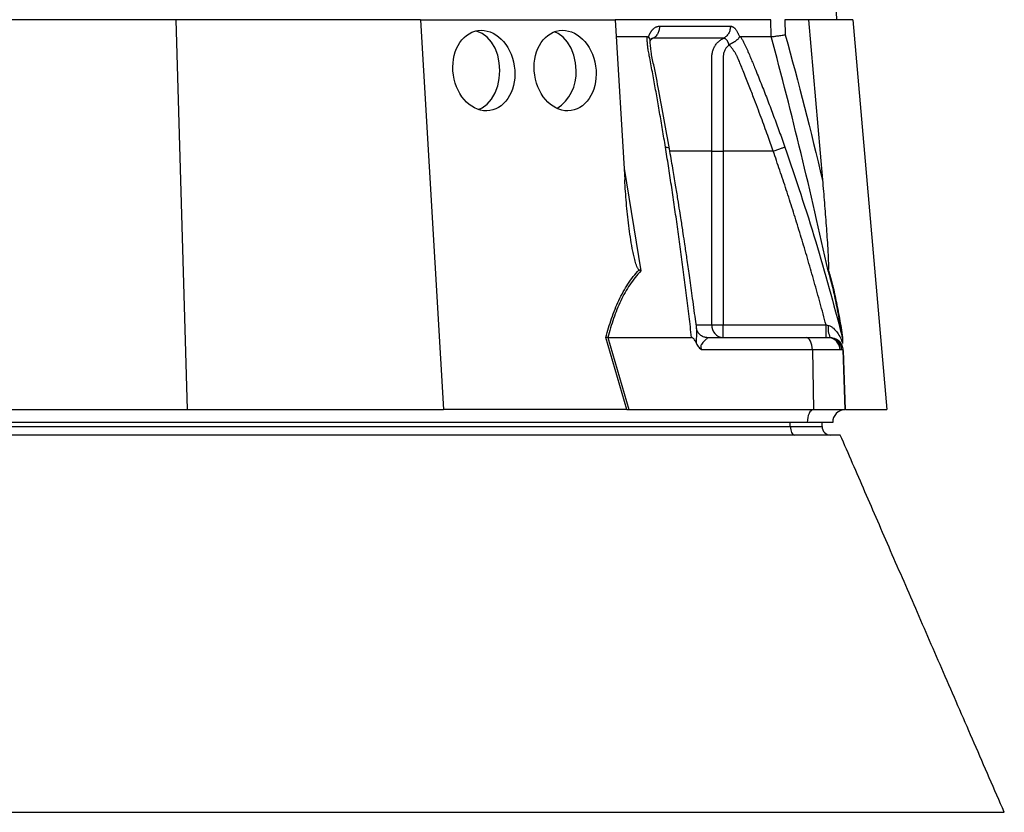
# Model space of a CAD drawing. Header units: millimetres. Extents: x 12 to 1902, y 13 to 2073.
# Tile 13 of 17: x 1502 to 1734, y 560 to 747. Entities that reach past the tile are written whole.
import ezdxf

# ---------------------------------------------------------------- set-up
doc = ezdxf.new("R2010")
doc.units = ezdxf.units.MM

msp = doc.modelspace()

# ---------------------------------------------------------------- linework, layer by layer
at = {"color": 7, "linetype": 'Continuous', "lineweight": 25}
for p, q in [((1695, 746.59), (1654.5, 1588.59)), ((1538.99, 746.59), (1482.59, 746.59)), ((1538.99, 746.59), (1541.62, 654.59)), ((1596.74, 746.59), (1538.99, 746.59)), ((1596.74, 746.59), (1602.15, 654.59)), ((1596.74, 746.59), (1642.67, 746.59)), ((1642.67, 746.59), (1644.9, 708.8)), ((1679.35, 746.59), (1642.67, 746.59)), ((1679.48, 742.59), (1679.35, 746.59)), ((1682.67, 746.59), (1682.79, 743.04)), ((1688.27, 746.59), (1682.67, 746.59)), ((1688.27, 746.59), (1691.58, 708.8)), ((1698.73, 746.59), (1688.27, 746.59)), ((1698.73, 746.59), (1706.78, 654.59)), ((1642.91, 742.59), (1650.2, 742.59)), ((1650.5, 742.46), (1650.54, 742.59)), ((1671.96, 742.59), (1672, 742.46)), ((1665.46, 674.59), (1665.46, 715.59)), ((1668.14, 715.59), (1668.14, 674.59)), ((1679.94, 715.59), (1668.14, 715.59)), ((1665.46, 674.59), (1668.14, 674.59)), ((1668.14, 671.59), (1668.14, 674.59)), ((1668.14, 674.59), (1692.41, 674.59)), ((1645.4, 654.59), (1640.47, 671.61)), ((1640.94, 671.59), (1645.87, 654.59)), ((1640.95, 671.59), (1660.69, 671.59)), ((1664.37, 671.59), (1687.69, 671.59)), ((1687.69, 671.59), (1692.86, 671.59)), ((1692.86, 671.59), (1693.21, 671.59)), ((1693.21, 671.59), (1693.39, 671.59)), ((1696.14, 672.15), (1696.29, 671.59)), ((1696.28, 671.56), (1696.2, 671.91)), ((1689.19, 668.7), (1663.16, 668.7)), ((1689.19, 668.7), (1689.44, 654.59)), ((1695.71, 668.7), (1689.19, 668.7)), ((1696.16, 668.7), (1695.71, 668.7)), ((1696.39, 668.7), (1696.16, 668.7)), ((1696.39, 668.7), (1696.89, 654.59)), ((1488.82, 654.59), (1541.62, 654.59)), ((1541.62, 654.59), (1602.15, 654.59)), ((1645.16, 654.59), (1602.15, 654.59)), ((1645.87, 654.59), (1689.44, 654.59)), ((1689.44, 654.59), (1696.89, 654.59)), ((1696.99, 654.59), (1706.78, 654.59)), ((1687.99, 651.59), (1442.99, 651.59)), ((1683.99, 650.59), (1683.99, 651.59)), ((1693.99, 651.59), (1687.99, 651.59)), ((1691.49, 650.59), (1691.49, 651.59)), ((1444.49, 650.59), (1683.99, 650.59)), ((1683.99, 650.59), (1691.49, 650.59))]:
    msp.add_line(p, q, dxfattribs=at)
at = {"color": 8, "linetype": 'Continuous', "lineweight": 25}
for p, q in [((1644.74, 711.47), (1648.71, 687.35)), ((1661.84, 674.59), (1665.46, 674.59)), ((1696.45, 668.53), (1696.94, 654.59))]:
    msp.add_line(p, q, dxfattribs=at)
at = {"color": 7, "linetype": 'Continuous', "lineweight": 25, "flags": 128}
for points in [[(1615.44, 734.59), (1615.31, 736.45), (1614.92, 738.23), (1614.29, 739.87), (1613.44, 741.31), (1612.41, 742.49), (1611.22, 743.37), (1609.94, 743.91), (1609.8, 743.95)], [(1633.43, 734.59), (1633.3, 736.45), (1632.91, 738.23), (1632.28, 739.87), (1631.43, 741.31), (1630.39, 742.49), (1629.21, 743.37), (1628.37, 743.76)], [(1610.36, 725.41), (1611.22, 725.81), (1612.41, 726.69), (1613.44, 727.87), (1614.29, 729.31), (1614.92, 730.96), (1615.31, 732.74), (1615.44, 734.59)], [(1689.19, 668.7), (1689.15, 669.27), (1689.06, 669.81), (1688.92, 670.31), (1688.73, 670.75), (1688.51, 671.11), (1688.25, 671.37), (1687.98, 671.54), (1687.69, 671.59)], [(1689.44, 654.59), (1689.15, 654.51), (1688.88, 654.33), (1688.63, 654.05), (1688.41, 653.68), (1688.23, 653.23), (1688.1, 652.72), (1688.02, 652.16), (1687.99, 651.59)], [(1683.99, 650.59), (1684.01, 650.2), (1684.07, 649.83), (1684.16, 649.48), (1684.28, 649.18), (1684.43, 648.93), (1684.61, 648.74), (1684.8, 648.63), (1684.99, 648.59)]]:
    msp.add_lwpolyline(points, dxfattribs=at)
at = {"color": 7, "linetype": 'Continuous', "lineweight": 25}
for centre, radius, start, end in [((1623.56, 733.97), 9.88, 302.8021, 3.631), ((1668.31, 674.44), 2.86, 177.0312, 266.6861), ((1697.89, 673.79), 5, 172.1759, 206.0599), ((1692.79, 668.67), 2.93, 0.5839, 88.6448), ((1693.19, 668.62), 2.97, 1.5174, 89.5528), ((1696.99, 651.59), 3, 92, 180), ((1696.99, 651.59), 3, 90, 91.0431), ((1693.49, 650.59), 2, 180, 270)]:
    msp.add_arc(centre, radius, start, end, dxfattribs=at)
for centre in [(1611.66, 734.59), (1630.84, 734.59)]:
    msp.add_ellipse(centre, major_axis=(-1.41, 9.44), ratio=0.760402, dxfattribs=at)
msp.add_ellipse((1646.49, 651.59), major_axis=(13.24, -0.32), ratio=0.225259, start_param=1.658536, end_param=1.676742, dxfattribs=at)
for points, knots in [([(1650.54, 742.59), (1650.57, 742.66), (1650.62, 742.79), (1650.7, 742.98), (1650.78, 743.17), (1650.86, 743.35), (1650.95, 743.51), (1651.05, 743.67), (1651.15, 743.83), (1651.25, 743.97), (1651.36, 744.11), (1651.47, 744.24), (1651.59, 744.36), (1651.71, 744.47), (1651.87, 744.61), (1652.07, 744.76), (1652.32, 744.89), (1652.58, 744.99), (1652.84, 745.05), (1653.02, 745.06), (1653.11, 745.06)], [0, 0, 0, 0, 0.044249, 0.088103, 0.131644, 0.174954, 0.21812, 0.261226, 0.304357, 0.347601, 0.391041, 0.434763, 0.478847, 0.523375, 0.568424, 0.654803, 0.740537, 0.826241, 0.912528, 1, 1, 1, 1]), ([(1653.11, 745.06), (1653.12, 744.78), (1653.09, 744.49), (1652.96, 743.9), (1652.86, 743.61), (1652.58, 743.09), (1652.41, 742.86), (1652.03, 742.47), (1651.81, 742.31), (1651.6, 742.2)], [0, 0, 0, 0, 0.25, 0.25, 0.5, 0.5, 0.75, 0.75, 1, 1, 1, 1]), ([(1669.84, 745.06), (1669.85, 744.78), (1669.82, 744.48), (1669.68, 743.9), (1669.57, 743.61), (1669.28, 743.09), (1669.09, 742.86), (1668.68, 742.47), (1668.45, 742.31), (1668.21, 742.2)], [0, 0, 0, 0, 0.25, 0.25, 0.5, 0.5, 0.75, 0.75, 1, 1, 1, 1]), ([(1669.84, 745.06), (1669.88, 745.06), (1669.95, 745.06), (1670.06, 745.05), (1670.16, 745.02), (1670.27, 744.99), (1670.37, 744.94), (1670.47, 744.89), (1670.57, 744.83), (1670.67, 744.75), (1670.77, 744.67), (1670.9, 744.55), (1671.06, 744.38), (1671.23, 744.15), (1671.4, 743.89), (1671.56, 743.61), (1671.7, 743.3), (1671.84, 742.96), (1671.92, 742.72), (1671.96, 742.59)], [0, 0, 0, 0, 0.043919, 0.087472, 0.13073, 0.173768, 0.216664, 0.259492, 0.30233, 0.345255, 0.388344, 0.431671, 0.51489, 0.596546, 0.677156, 0.757259, 0.837405, 0.91814, 1, 1, 1, 1]), ([(1654.51, 716.55), (1654.4, 717.24), (1654.17, 718.61), (1653.83, 720.66), (1653.49, 722.7), (1653.14, 724.72), (1652.69, 727.34), (1652.12, 730.54), (1651.54, 733.7), (1651.07, 736.21), (1650.78, 737.7), (1650.58, 738.76), (1650.47, 739.36), (1650.39, 739.87), (1650.32, 740.38), (1650.26, 740.9), (1650.22, 741.48), (1650.2, 742.04), (1650.2, 742.41), (1650.2, 742.59)], [0, 0, 0, 0, 0.077777, 0.1552, 0.232272, 0.308995, 0.385372, 0.530526, 0.674474, 0.747423, 0.819615, 0.846383, 0.869761, 0.889755, 0.906383, 0.929523, 0.9528, 0.976272, 1, 1, 1, 1]), ([(1650.2, 742.59), (1650.22, 742.59), (1650.26, 742.59), (1650.33, 742.57), (1650.39, 742.55), (1650.44, 742.51), (1650.48, 742.47), (1650.5, 742.46)], [0, 0, 0, 0, 0.212576, 0.416535, 0.614103, 0.807726, 1, 1, 1, 1]), ([(1650.5, 742.46), (1650.63, 742.3), (1650.88, 742), (1650.88, 741.7), (1650.87, 741.57)], [0, 0, 0, 0, 0.542776, 1, 1, 1, 1]), ([(1650.87, 741.34), (1650.89, 741.41), (1650.94, 741.6), (1651.06, 741.87), (1651.21, 742.11), (1651.19, 742.1), (1651.19, 742.09)], [0, 0, 0, 0, 0.121018, 0.347236, 0.71047, 1, 1, 1, 1]), ([(1655.47, 716.11), (1654.63, 720.69), (1653.42, 727.37), (1652, 734.93), (1651.02, 739.13), (1650.95, 740.94), (1650.91, 741.85)], [0, 0, 0, 0, 0.521787, 0.759699, 0.879052, 1, 1, 1, 1]), ([(1668.21, 742.2), (1667.64, 742.2), (1666.4, 742.2), (1664.55, 742.2), (1662.53, 742.2), (1661.12, 742.2), (1659.62, 742.2), (1658.16, 742.2), (1655.96, 742.2), (1653.82, 742.2), (1652.31, 742.2), (1651.6, 742.2)], [0.7589111, 0.7589111, 0.7589111, 0.7589111, 0.7820302, 0.8131687, 0.8443073, 0.8754458, 0.8754458, 0.9065844, 0.9377229, 0.9688615, 0.9919807, 0.9919807, 0.9919807, 0.9919807]), ([(1665.46, 715.59), (1665.46, 720.23), (1665.46, 724.88), (1665.46, 731.84), (1665.46, 734.45), (1665.46, 737.06), (1665.46, 737.5), (1665.46, 737.65), (1665.46, 737.94), (1665.47, 738.08), (1665.51, 738.51), (1665.56, 738.79), (1665.7, 739.34), (1665.8, 739.62), (1666.04, 740.13), (1666.17, 740.38), (1666.49, 740.84), (1666.67, 741.06), (1667.06, 741.46), (1667.27, 741.64), (1667.72, 741.95), (1667.97, 742.09), (1668.21, 742.2)], [0, 0, 0, 0, 0.5, 0.5, 0.75, 0.78125, 0.78125, 0.796875, 0.796875, 0.8125, 0.8125, 0.84375, 0.84375, 0.875, 0.875, 0.90625, 0.90625, 0.9375, 0.9375, 0.96875, 0.96875, 1, 1, 1, 1]), ([(1669.51, 740.68), (1669.5, 740.72), (1669.48, 740.8), (1669.44, 740.93), (1669.39, 741.08), (1669.32, 741.25), (1669.23, 741.42), (1669.13, 741.6), (1669, 741.78), (1668.86, 741.93), (1668.71, 742.06), (1668.55, 742.15), (1668.38, 742.2), (1668.27, 742.2), (1668.21, 742.2)], [0, 0, 0, 0, 0.038504, 0.086514, 0.144034, 0.211029, 0.287449, 0.37325, 0.468405, 0.572922, 0.680036, 0.786786, 0.893373, 1, 1, 1, 1]), ([(1669.53, 740.69), (1669.55, 740.7), (1669.58, 740.73), (1669.63, 740.77), (1669.7, 740.81), (1669.79, 740.86), (1669.88, 740.91), (1669.99, 740.96), (1670.11, 741.02), (1670.24, 741.09), (1670.38, 741.16), (1670.53, 741.24), (1670.69, 741.33), (1670.85, 741.43), (1671.02, 741.54), (1671.2, 741.67), (1671.38, 741.81), (1671.56, 741.96), (1671.73, 742.12), (1671.88, 742.29), (1671.96, 742.4), (1672, 742.46)], [0, 0, 0, 0, 0.017248, 0.037456, 0.060913, 0.087838, 0.118407, 0.152763, 0.191026, 0.233291, 0.279627, 0.330072, 0.384627, 0.443251, 0.505852, 0.572276, 0.648655, 0.730209, 0.816408, 0.906598, 1, 1, 1, 1]), ([(1672, 742.46), (1672.01, 742.47), (1672.03, 742.5), (1672.06, 742.53), (1672.1, 742.56), (1672.14, 742.58), (1672.18, 742.59), (1672.2, 742.59), (1672.22, 742.59)], [0, 0, 0, 0, 0.160202, 0.321039, 0.484027, 0.650625, 0.822199, 1, 1, 1, 1]), ([(1672.22, 742.59), (1672.28, 742.49), (1672.4, 742.28), (1672.58, 741.97), (1672.76, 741.65), (1672.93, 741.33), (1673.09, 741.01), (1673.26, 740.69), (1673.41, 740.36), (1673.57, 740.04), (1673.76, 739.62), (1674.02, 739.03), (1674.38, 738.17), (1674.82, 737.12), (1675.32, 735.91), (1676.14, 733.89), (1677.27, 731.07), (1678.68, 727.47), (1680.05, 723.85), (1681.39, 720.22), (1682.26, 717.78), (1682.69, 716.55)], [0, 0, 0, 0, 0.013423, 0.026738, 0.039956, 0.053088, 0.066144, 0.079134, 0.09207, 0.104963, 0.117824, 0.141662, 0.172831, 0.217057, 0.263491, 0.312127, 0.449156, 0.58733, 0.723761, 0.861313, 1, 1, 1, 1]), ([(1679.48, 742.59), (1679.61, 742.6), (1679.79, 742.62), (1680.24, 742.67), (1680.51, 742.71), (1680.96, 742.77), (1681.12, 742.79), (1681.44, 742.84), (1681.61, 742.86), (1681.94, 742.91), (1682.11, 742.94), (1682.45, 742.99), (1682.63, 743.02), (1682.79, 743.04)], [0, 0, 0, 0, 0.25, 0.25, 0.5, 0.5, 0.625, 0.625, 0.75, 0.75, 0.875, 0.875, 1, 1, 1, 1]), ([(1692.92, 687.35), (1690.89, 696.61), (1688.75, 705.85), (1684.28, 724.26), (1681.94, 733.44), (1679.48, 742.59)], [0, 0, 0, 0, 0.5, 0.5, 1, 1, 1, 1]), ([(1669.51, 740.51), (1669.28, 740.4), (1669.08, 740.22), (1668.75, 739.82), (1668.61, 739.6), (1668.39, 739.13), (1668.31, 738.88), (1668.19, 738.37), (1668.16, 738.11), (1668.15, 737.71), (1668.15, 737.58), (1668.15, 737.31), (1668.15, 736.91), (1668.15, 735.99), (1668.15, 733.07), (1668.15, 726.19), (1668.15, 719.83), (1668.14, 715.59)], [0, 0, 0, 0, 0.03125, 0.03125, 0.0625, 0.0625, 0.09375, 0.09375, 0.125, 0.125, 0.140625, 0.140625, 0.15625, 0.1875, 0.25, 0.5, 1, 1, 1, 1]), ([(1679.94, 715.59), (1679.52, 716.81), (1678.6, 719.45), (1677.05, 723.68), (1675.73, 727.17), (1674.73, 729.77), (1674.13, 731.31), (1673.5, 732.91), (1672.99, 734.18), (1672.62, 735.09), (1672.4, 735.63), (1672.18, 736.16), (1671.96, 736.7), (1671.73, 737.23), (1671.55, 737.66), (1671.41, 737.99), (1671.29, 738.22), (1671.16, 738.45), (1671.02, 738.7), (1670.86, 738.95), (1670.69, 739.21), (1670.5, 739.48), (1670.3, 739.75), (1670.09, 740.02), (1669.87, 740.3), (1669.72, 740.48), (1669.64, 740.57)], [0, 0, 0, 0, 0.143085, 0.308796, 0.497427, 0.555835, 0.616742, 0.680167, 0.746121, 0.767405, 0.788723, 0.810074, 0.831456, 0.852865, 0.874301, 0.883002, 0.892336, 0.902282, 0.912815, 0.923904, 0.935514, 0.947608, 0.960145, 0.973084, 0.986383, 1, 1, 1, 1]), ([(1660.69, 671.59), (1660.59, 672.43), (1660.39, 674.1), (1660.09, 676.59), (1659.79, 679.07), (1659.48, 681.53), (1659.17, 683.98), (1658.86, 686.41), (1658.55, 688.82), (1658.23, 691.22), (1657.91, 693.6), (1657.58, 695.97), (1657.26, 698.32), (1656.93, 700.66), (1656.59, 702.97), (1656.25, 705.28), (1655.91, 707.56), (1655.57, 709.83), (1655.22, 712.09), (1654.86, 714.33), (1654.63, 715.81), (1654.51, 716.55)], [0, 0, 0, 0, 0.055211, 0.110128, 0.164753, 0.219086, 0.273129, 0.326884, 0.38035, 0.43353, 0.486425, 0.539036, 0.591365, 0.643413, 0.695181, 0.746671, 0.797884, 0.848822, 0.899487, 0.949879, 1, 1, 1, 1]), ([(1661.88, 673.74), (1661.78, 674.47), (1661.45, 677.05), (1660.88, 681.23), (1660.21, 686.03), (1659.62, 690.08), (1659.14, 693.38), (1658.76, 695.87), (1658.47, 697.78), (1658.2, 699.54), (1657.86, 701.68), (1657.43, 704.43), (1656.88, 707.79), (1656.22, 711.75), (1655.73, 714.59), (1655.47, 716.11)], [0, 0, 0, 0, 0.050663, 0.180653, 0.293264, 0.388491, 0.466333, 0.526794, 0.564787, 0.601011, 0.651659, 0.716876, 0.796665, 0.891033, 1, 1, 1, 1]), ([(1679.94, 715.59), (1680.24, 715.69), (1680.54, 715.8), (1681.14, 716.01), (1681.44, 716.11), (1681.95, 716.29), (1682.17, 716.37), (1682.51, 716.49), (1682.63, 716.53), (1682.69, 716.55)], [0, 0, 0, 0, 0.25, 0.25, 0.5, 0.5, 0.75, 0.75, 1, 1, 1, 1]), ([(1665.46, 715.59), (1665.7, 715.59), (1666.09, 715.59), (1667.03, 715.59), (1667.59, 715.59), (1668.14, 715.59)], [0, 0, 0, 0, 0.5, 0.5, 1, 1, 1, 1]), ([(1692.41, 674.59), (1692.18, 675.45), (1691.73, 677.15), (1691.03, 679.7), (1690.34, 682.23), (1689.63, 684.73), (1688.93, 687.22), (1688.21, 689.69), (1687.49, 692.14), (1686.76, 694.57), (1686.03, 696.99), (1685.29, 699.38), (1684.55, 701.75), (1683.79, 704.11), (1683.04, 706.44), (1682.27, 708.76), (1681.5, 711.05), (1680.73, 713.33), (1680.21, 714.84), (1679.94, 715.59)], [0, 0, 0, 0, 0.061953, 0.123509, 0.18467, 0.245435, 0.305808, 0.365787, 0.425376, 0.484574, 0.543383, 0.601804, 0.659839, 0.717488, 0.774754, 0.831636, 0.888137, 0.944258, 1, 1, 1, 1]), ([(1648.29, 687.59), (1648.21, 687.64), (1648.14, 687.72), (1648.02, 687.89), (1647.96, 687.99), (1647.81, 688.28), (1647.73, 688.49), (1647.5, 689.12), (1647.37, 689.55), (1647.15, 690.42), (1647.04, 690.86), (1646.85, 691.75), (1646.77, 692.19), (1646.52, 693.53), (1646.37, 694.42), (1646.11, 696.21), (1645.99, 697.1), (1645.65, 699.79), (1645.46, 701.59), (1645.14, 705.19), (1645, 706.99), (1644.9, 708.8)], [0, 0, 0, 0, 0.015625, 0.015625, 0.03125, 0.03125, 0.0625, 0.0625, 0.125, 0.125, 0.1875, 0.1875, 0.25, 0.25, 0.375, 0.375, 0.5, 0.5, 0.75, 0.75, 1, 1, 1, 1]), ([(1691.58, 708.8), (1691.74, 706.99), (1691.89, 705.19), (1692.18, 701.59), (1692.32, 699.79), (1692.51, 697.09), (1692.58, 696.2), (1692.7, 694.41), (1692.75, 693.51), (1692.83, 692.18), (1692.86, 691.73), (1692.9, 690.85), (1692.92, 690.41), (1692.96, 689.54), (1692.97, 689.11), (1692.99, 688.48), (1692.99, 688.27), (1692.98, 687.98), (1692.98, 687.89), (1692.97, 687.72), (1692.96, 687.64), (1692.95, 687.59)], [0, 0, 0, 0, 0.25, 0.25, 0.5, 0.5, 0.625, 0.625, 0.75, 0.75, 0.8125, 0.8125, 0.875, 0.875, 0.9375, 0.9375, 0.96875, 0.96875, 0.984375, 0.984375, 1, 1, 1, 1]), ([(1640.47, 671.61), (1640.86, 673.15), (1641.3, 674.66), (1642.06, 676.85), (1642.33, 677.58), (1642.9, 679), (1643.2, 679.69), (1644.17, 681.73), (1644.88, 683.02), (1646.07, 684.83), (1646.49, 685.42), (1647.37, 686.54), (1647.82, 687.08), (1648.29, 687.59)], [0, 0, 0, 0, 0.25, 0.25, 0.375, 0.375, 0.5, 0.5, 0.75, 0.75, 0.875, 0.875, 1, 1, 1, 1]), ([(1648.71, 687.35), (1647.76, 686.35), (1646.9, 685.25), (1645.32, 682.9), (1644.61, 681.63), (1643.66, 679.62), (1643.35, 678.93), (1642.79, 677.52), (1642.52, 676.8), (1641.77, 674.62), (1641.33, 673.12), (1640.95, 671.59)], [0, 0, 0, 0, 0.25, 0.25, 0.5, 0.5, 0.625, 0.625, 0.75, 0.75, 1, 1, 1, 1]), ([(1696.29, 671.59), (1696.05, 673.12), (1695.8, 674.62), (1695.4, 676.8), (1695.27, 677.52), (1694.99, 678.93), (1694.85, 679.62), (1694.43, 681.63), (1694.14, 682.9), (1693.55, 685.25), (1693.24, 686.35), (1692.92, 687.35)], [0, 0, 0, 0, 0.25, 0.25, 0.375, 0.375, 0.5, 0.5, 0.75, 0.75, 1, 1, 1, 1]), ([(1692.95, 687.59), (1693.11, 687.08), (1693.26, 686.54), (1693.58, 685.42), (1693.73, 684.83), (1694.19, 683.02), (1694.48, 681.73), (1694.9, 679.69), (1695.04, 679), (1695.32, 677.58), (1695.45, 676.85), (1695.84, 674.66), (1696.1, 673.15), (1696.34, 671.61)], [0, 0, 0, 0, 0.125, 0.125, 0.25, 0.25, 0.5, 0.5, 0.625, 0.625, 0.75, 0.75, 1, 1, 1, 1]), ([(1692.41, 671.59), (1692.41, 671.59), (1692.41, 671.67), (1692.41, 671.97), (1692.41, 672.19), (1692.41, 672.75), (1692.41, 673.08), (1692.41, 673.81), (1692.41, 674.2), (1692.41, 674.59)], [0, 0, 0, 0, 0.25, 0.25, 0.5, 0.5, 0.75, 0.75, 1, 1, 1, 1]), ([(1692.93, 674.47), (1693.17, 674.41), (1693.39, 674.32), (1693.81, 674.08), (1694, 673.93), (1694.53, 673.47), (1694.83, 673.11), (1695.36, 672.35), (1695.59, 671.95), (1696.01, 671.09), (1696.19, 670.65), (1696.34, 670.18)], [0, 0, 0, 0, 0.125, 0.125, 0.25, 0.25, 0.5, 0.5, 0.75, 0.75, 1, 1, 1, 1]), ([(1661.85, 670.18), (1661.73, 670.49), (1661.59, 670.79), (1661.32, 671.19), (1661.22, 671.31), (1661.05, 671.46), (1660.98, 671.51), (1660.85, 671.57), (1660.78, 671.59), (1660.7, 671.59)], [0, 0, 0, 0, 0.5, 0.5, 0.75, 0.75, 0.875, 0.875, 1, 1, 1, 1]), ([(1664.3, 671.6), (1664.26, 671.6), (1664.01, 671.59), (1663.39, 671.76), (1662.67, 672.21), (1662.15, 672.85), (1661.93, 673.43), (1661.9, 673.64), (1661.9, 673.7)], [0, 0, 0, 0, 0.046296, 0.262286, 0.492634, 0.725331, 0.917134, 1, 1, 1, 1]), ([(1664.37, 671.59), (1664.42, 671.59), (1664.43, 671.56), (1664.38, 671.47), (1664.32, 671.41), (1664.12, 671.19), (1663.91, 671.01), (1663.59, 670.68), (1663.47, 670.56), (1663.24, 670.31), (1663.13, 670.16), (1662.98, 669.91), (1662.94, 669.82), (1662.87, 669.61), (1662.85, 669.5), (1662.87, 669.25), (1662.91, 669.13), (1663.02, 668.9), (1663.08, 668.8), (1663.16, 668.7)], [0, 0, 0, 0, 0.125, 0.125, 0.25, 0.25, 0.5, 0.5, 0.625, 0.625, 0.75, 0.75, 0.8125, 0.8125, 0.875, 0.875, 0.9375, 0.9375, 1, 1, 1, 1]), ([(1693.39, 671.59), (1693.74, 671.59), (1694.12, 671.53), (1694.84, 671.25), (1695.19, 671.03), (1695.77, 670.47), (1696, 670.13), (1696.31, 669.41), (1696.38, 669.04), (1696.39, 668.7)], [0, 0, 0, 0, 0.25, 0.25, 0.5, 0.5, 0.75, 0.75, 1, 1, 1, 1]), ([(1696.29, 671.59), (1696.29, 671.59), (1696.29, 671.52), (1696.3, 671.32), (1696.31, 671.19), (1696.32, 670.92), (1696.32, 670.78), (1696.33, 670.49), (1696.34, 670.34), (1696.34, 670.18)], [0, 0, 0, 0, 0.25, 0.25, 0.5, 0.5, 0.75, 0.75, 1, 1, 1, 1]), ([(1661.85, 670.18), (1661.92, 670.02), (1661.99, 669.86), (1662.17, 669.57), (1662.27, 669.43), (1662.5, 669.18), (1662.62, 669.07), (1662.88, 668.87), (1663.02, 668.78), (1663.16, 668.7)], [0, 0, 0, 0, 0.25, 0.25, 0.5, 0.5, 0.75, 0.75, 1, 1, 1, 1]), ([(1695.73, 648.59), (1695.71, 648.59), (1695.65, 648.59), (1695.37, 648.59), (1694.76, 648.59), (1694.96, 648.59), (1694.39, 648.59), (1693.47, 648.59), (1692.08, 648.59), (1690.24, 648.59), (1688, 648.59), (1678.94, 648.59), (1640.46, 648.59), (1580.43, 648.59), (1516.57, 648.59), (1477.43, 648.59), (1458.79, 648.59), (1449.43, 648.59), (1444.09, 648.59), (1440.03, 648.59), (1436.36, 648.59), (1433.25, 648.59), (1430.21, 648.59), (1420.32, 648.59), (1395.84, 648.59), (1356.24, 648.59), (1296.27, 648.59), (1242.46, 648.59), (1202.78, 648.59), (1190.68, 648.59), (1187.45, 648.59), (1185.25, 648.59), (1183.31, 648.59), (1182.31, 648.59), (1181.8, 648.59)], [0, 0, 0, 0, 0.078757, 0.157469, 0.172742, 0.188016, 0.19219, 0.196485, 0.200659, 0.204953, 0.209135, 0.213436, 0.248638, 0.38945, 0.497379, 0.546955, 0.571744, 0.584139, 0.590341, 0.596732, 0.600911, 0.605211, 0.60939, 0.613687, 0.650481, 0.724069, 0.79766, 0.931155, 0.977301, 0.984842, 0.988612, 0.992415, 0.996164, 1, 1, 1, 1]), ([(1734.49, 559.59), (1732.13, 565.02), (1727.51, 575.64), (1720.65, 591.38), (1714.06, 606.54), (1707.74, 621.1), (1701.66, 635.1), (1697.73, 644.15), (1695.79, 648.59)], [0, 0, 0, 0, 0.184112, 0.360487, 0.529641, 0.692172, 0.848733, 1, 1, 1, 1]), ([(1235.29, 559.59), (1242.29, 559.59), (1258.98, 559.59), (1287.29, 559.59), (1320.12, 559.59), (1354.71, 559.59), (1390.55, 559.59), (1414.91, 559.59), (1427.94, 559.59), (1429.59, 559.59), (1432.06, 559.59), (1434.52, 559.59), (1436.17, 559.59), (1437.81, 559.59), (1439.46, 559.59), (1441.93, 559.59), (1444.4, 559.59), (1446.05, 559.59), (1459.09, 559.59), (1483.48, 559.59), (1519.37, 559.59), (1554, 559.59), (1586.86, 559.59), (1609.72, 559.59), (1621.68, 559.59), (1623.99, 559.59)], [0.7251082, 0.7251082, 0.7251082, 0.7251082, 0.7403532, 0.7599055, 0.7794577, 0.79901, 0.8185623, 0.8381146, 0.8381146, 0.8394397, 0.8407647, 0.8420898, 0.8434149, 0.8434149, 0.8447407, 0.8460666, 0.8473925, 0.8487184, 0.8487184, 0.8682827, 0.887847, 0.9074113, 0.9269756, 0.9465398, 0.9512879, 0.9512879, 0.9512879, 0.9512879]), ([(1623.99, 559.59), (1631.19, 559.59), (1647.27, 559.59), (1669.95, 559.59), (1684.04, 559.59), (1690.88, 559.59), (1691.74, 559.59), (1693, 559.59), (1694.25, 559.59), (1695.07, 559.59), (1695.88, 559.59), (1696.68, 559.59), (1697.86, 559.59), (1699.02, 559.59), (1699.79, 559.59), (1704.54, 559.59), (1708.52, 559.59), (1712.09, 559.59)], [0.64550009, 0.64550009, 0.64550009, 0.64550009, 0.66031636, 0.67988066, 0.69944495, 0.69944495, 0.70077083, 0.70209671, 0.70342258, 0.70474846, 0.70474846, 0.70606619, 0.70738391, 0.70870164, 0.71001936, 0.71001936, 0.72510818, 0.72510818, 0.72510818, 0.72510818]), ([(1712.09, 559.59), (1713.12, 559.59), (1718.56, 559.59), (1723.76, 559.59), (1727.09, 559.59), (1727.66, 559.59)], [0.61741956, 0.61741956, 0.61741956, 0.61741956, 0.62177403, 0.64121733, 0.64550009, 0.64550009, 0.64550009, 0.64550009]), ([(1727.66, 559.59), (1728.93, 559.59), (1731.46, 559.59), (1733.58, 559.59), (1734.57, 559.59), (1734.4, 559.59), (1734.36, 559.59)], [0, 0, 0, 0, 0.30536, 0.610721, 0.916081, 1, 1, 1, 1])]:
    msp.add_open_spline(points, degree=3, knots=knots, dxfattribs=at)
for points in [[(1653.11, 745.06), (1659.3, 745.06), (1664.89, 745.06), (1669.84, 745.06)], [(1672.22, 742.59), (1673.53, 742.59), (1676.05, 742.59), (1678.37, 742.59), (1679.48, 742.59)], [(1682.79, 743.04), (1685.91, 731.68), (1688.83, 720.26), (1691.58, 708.8)], [(1648.29, 687.59), (1648.43, 687.51), (1648.57, 687.43), (1648.71, 687.35)], [(1692.95, 687.59), (1692.93, 687.51), (1692.92, 687.43), (1692.92, 687.35)], [(1692.41, 674.59), (1692.58, 674.55), (1692.76, 674.51), (1692.93, 674.47)], [(1640.94, 671.59), (1640.77, 671.6), (1640.61, 671.61), (1640.47, 671.61)], [(1640.95, 671.59), (1640.95, 671.59), (1640.95, 671.59), (1640.94, 671.59)], [(1645.4, 654.59), (1645.55, 654.59), (1645.7, 654.59), (1645.87, 654.59)]]:
    msp.add_open_spline(points, degree=3, dxfattribs=at)
at = {"color": 8, "linetype": 'Continuous', "lineweight": 25}
for points, knots in [([(1651.6, 742.2), (1651.44, 742.12), (1651.23, 742), (1651.06, 741.8), (1651.01, 741.75)], [0, 0, 0, 0, 0.740621, 1, 1, 1, 1]), ([(1651.6, 742.2), (1651.49, 742.2), (1651.32, 742.2), (1651.17, 742.08), (1651.11, 742.04)], [0, 0, 0, 0, 0.646094, 1, 1, 1, 1]), ([(1654.51, 716.55), (1654.72, 716.52), (1655.15, 716.44), (1655.45, 716.27), (1655.43, 716.13), (1655.43, 716.1)], [0, 0, 0, 0, 0.413141, 0.850221, 1, 1, 1, 1]), ([(1682.69, 716.55), (1685.21, 709.13), (1690.17, 694.48), (1694.16, 679.53), (1696.14, 672.15)], [0, 0, 0, 0, 0.506448, 1, 1, 1, 1]), ([(1665.46, 715.59), (1663.03, 715.59), (1659.96, 715.59), (1656.32, 715.59), (1655.56, 715.59)], [0, 0, 0, 0, 0.789481, 1, 1, 1, 1]), ([(1661.85, 670.18), (1661.85, 670.26), (1661.84, 670.68), (1661.87, 671.72), (1661.97, 672.89), (1661.89, 673.55), (1661.86, 673.74)], [0, 0, 0, 0, 0.059045, 0.300683, 0.794115, 1, 1, 1, 1])]:
    msp.add_open_spline(points, degree=3, knots=knots, dxfattribs=at)

doc.saveas('drawing.dxf')
